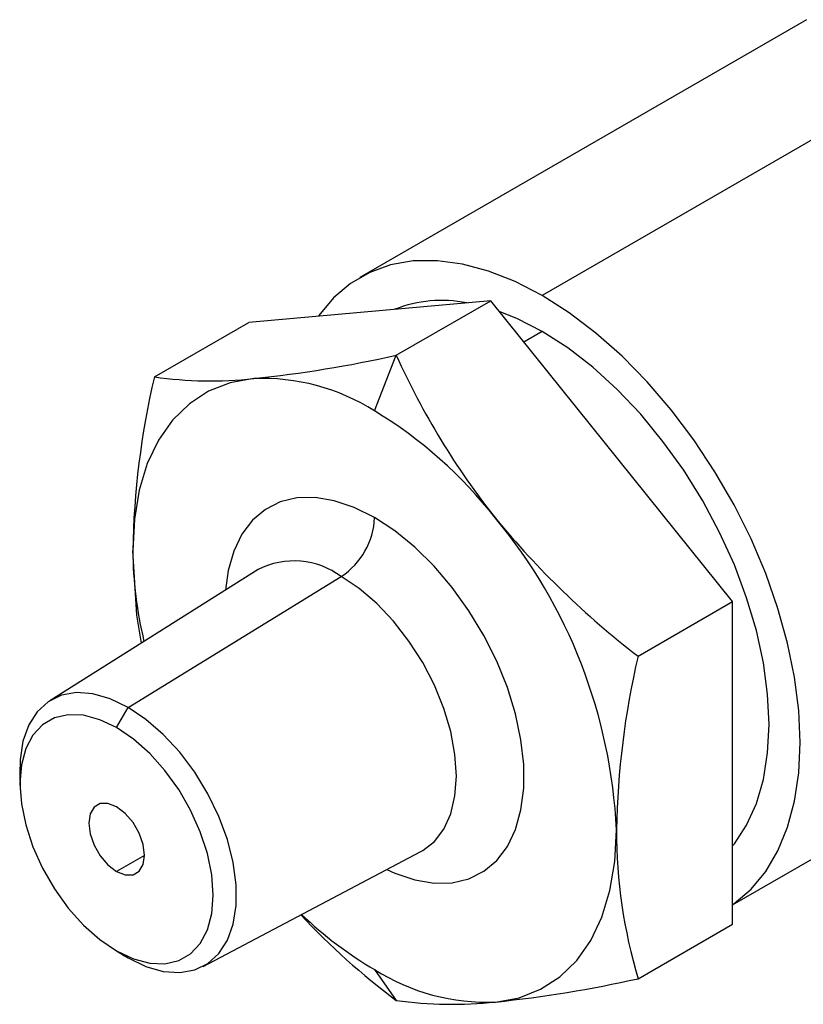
# Model space of a CAD drawing. Header units: millimetres. Extents: x 0 to 489, y 0 to 378.
# Tile 19 of 27: x 235 to 268, y 209 to 250. Entities that reach past the tile are written whole.
import ezdxf

# ---------------------------------------------------------------- set-up
doc = ezdxf.new("R2010")
doc.units = ezdxf.units.MM
doc.header["$LTSCALE"] = 1.75

msp = doc.modelspace()

# ---------------------------------------------------------------- linework, layer by layer
for p, q in [((267.777, 250.058), (249.127, 239.292)), ((275.397, 249.304), (256.747, 238.537)), ((254.591, 238.32), (244.488, 237.417)), ((250.644, 236.042), (254.591, 238.32)), ((264.694, 225.752), (254.591, 238.32)), ((240.541, 235.138), (244.488, 237.417)), ((256.747, 237.034), (255.981, 236.592)), ((249.742, 233.716), (250.644, 236.042)), ((244.876, 227.091), (236.172, 221.612)), ((239.445, 221.337), (248.35, 226.799)), ((260.747, 223.474), (264.694, 225.752)), ((264.694, 212.281), (264.694, 225.752)), ((264.694, 213.084), (283.016, 223.661)), ((238.966, 220.489), (239.445, 221.337)), ((234.917, 218.551), (234.931, 218.007)), ((240.133, 215.154), (238.966, 214.48)), ((242.577, 210.516), (251.674, 215.314)), ((260.747, 210.003), (264.694, 212.281)), ((238.835, 211.246), (239.298, 210.961)), ((238.966, 211.168), (239.445, 210.873)), ((239.298, 210.961), (239.445, 210.873)), ((249.742, 210.383), (250.644, 209.099))]:
    msp.add_line(p, q)
at = {"flags": 128}
for points in [[(256.747, 238.537), (255.62, 239.119), (254.506, 239.559), (253.416, 239.851), (252.363, 239.992), (251.358, 239.981), (250.412, 239.817), (249.536, 239.504), (248.738, 239.043), (248.028, 238.441), (247.414, 237.703), (247.396, 237.677)], [(264.694, 213.101), (264.755, 213.143), (265.465, 213.746), (266.079, 214.484), (266.591, 215.349), (266.995, 216.331), (267.287, 217.421), (267.464, 218.605), (267.523, 219.872), (267.464, 221.207), (267.287, 222.595), (266.995, 224.022), (266.591, 225.471), (266.079, 226.928), (265.465, 228.375), (264.755, 229.797), (263.957, 231.178), (263.081, 232.504), (262.135, 233.76), (261.13, 234.931), (260.077, 236.006), (258.987, 236.972), (257.873, 237.819), (256.747, 238.537)], [(256.747, 237.034), (255.686, 237.577), (254.952, 237.872)], [(264.694, 215.55), (264.769, 215.642), (265.282, 216.419), (265.689, 217.317), (265.983, 218.327), (266.161, 219.433), (266.221, 220.624), (266.161, 221.883), (265.983, 223.195), (265.689, 224.544), (265.282, 225.912), (264.769, 227.283), (264.154, 228.638), (263.446, 229.962), (262.654, 231.237), (261.787, 232.447), (260.857, 233.577), (259.876, 234.613), (258.855, 235.542), (257.807, 236.352), (256.747, 237.034)], [(244.691, 235.069), (243.709, 234.89), (242.809, 234.538), (242.003, 234.016), (241.301, 233.333), (240.714, 232.497), (240.248, 231.52), (239.911, 230.415), (239.707, 229.197), (239.639, 227.882)], [(249.742, 229.261), (248.892, 229.685), (248.057, 229.966), (247.254, 230.1), (246.497, 230.084), (245.801, 229.919), (245.178, 229.607), (244.64, 229.154), (244.197, 228.568), (243.857, 227.862), (243.628, 227.047), (243.518, 226.237)], [(250.255, 214.566), (250.592, 214.414), (251.427, 214.133), (252.23, 213.999), (252.987, 214.015), (253.683, 214.18), (254.306, 214.492), (254.844, 214.945), (255.287, 215.531), (255.626, 216.237), (255.856, 217.052), (255.972, 217.961), (255.972, 218.945), (255.856, 219.987), (255.626, 221.067), (255.287, 222.166), (254.844, 223.263), (254.306, 224.337), (253.683, 225.368), (252.987, 226.338), (252.23, 227.228), (251.427, 228.021), (250.592, 228.703), (249.742, 229.261)], [(239.998, 224.021), (239.804, 225.187), (239.639, 227.882)], [(251.674, 215.314), (251.75, 215.356), (252.24, 215.736), (252.635, 216.251), (252.923, 216.89), (253.1, 217.635), (253.159, 218.47), (253.1, 219.373), (252.923, 220.322), (252.635, 221.293), (252.24, 222.264), (251.75, 223.21), (251.177, 224.107), (250.533, 224.933), (249.836, 225.669), (249.102, 226.296), (248.35, 226.799)], [(239.445, 221.337), (238.699, 221.697), (237.974, 221.903), (237.289, 221.952), (236.662, 221.841), (236.112, 221.573), (235.652, 221.157), (235.296, 220.602), (235.053, 219.925), (234.93, 219.144), (234.917, 218.551)], [(239.445, 210.873), (240.191, 210.514), (240.916, 210.307), (241.602, 210.259), (242.228, 210.37), (242.779, 210.637), (243.238, 211.054), (243.594, 211.608), (243.837, 212.285), (243.961, 213.067), (243.961, 213.931), (243.837, 214.854), (243.594, 215.812), (243.238, 216.777), (242.779, 217.725), (242.228, 218.628), (241.602, 219.462), (240.916, 220.205), (240.191, 220.836), (239.445, 221.337)], [(238.966, 220.489), (238.265, 220.823), (237.585, 221.005), (236.948, 221.03), (236.371, 220.897), (235.874, 220.609), (235.47, 220.177), (235.173, 219.612), (234.991, 218.933), (234.929, 218.159), (234.991, 217.314), (235.173, 216.424), (235.47, 215.516), (235.874, 214.617), (236.371, 213.756), (236.948, 212.957), (237.585, 212.246), (238.265, 211.643), (238.966, 211.168)], [(238.966, 211.168), (239.667, 210.834), (240.346, 210.652), (240.984, 210.627), (241.56, 210.76), (242.058, 211.048), (242.461, 211.48), (242.758, 212.045), (242.941, 212.724), (243.002, 213.498), (242.941, 214.343), (242.758, 215.233), (242.461, 216.141), (242.058, 217.04), (241.56, 217.901), (240.984, 218.7), (240.346, 219.411), (239.667, 220.014), (238.966, 220.489)], [(238.966, 217.177), (238.605, 217.319), (238.279, 217.315), (238.021, 217.166), (237.855, 216.886), (237.798, 216.502), (237.855, 216.053), (238.021, 215.581), (238.279, 215.134), (238.605, 214.755), (238.966, 214.48)], [(238.966, 214.48), (239.326, 214.338), (239.652, 214.342), (239.91, 214.491), (240.076, 214.771), (240.133, 215.155), (240.076, 215.604), (239.91, 216.076), (239.652, 216.523), (239.326, 216.902), (238.966, 217.177)], [(254.793, 209.03), (255.775, 209.209), (256.675, 209.561), (257.481, 210.083), (258.183, 210.766), (258.77, 211.602), (259.235, 212.579), (259.572, 213.684), (259.776, 214.902), (259.845, 216.217)]]:
    msp.add_lwpolyline(points, dxfattribs=at)
for centre, radius, start, end in [((252.549, 232.953), 5.379, 78.8374, 111.3816), ((239.197, 287.406), 52.625, 275.9918, 282.5636), ((280.451, 249.548), 32.725, 204.3772, 218.3661), ((274.042, 227.288), 34.408, 166.8119, 179.0113), ((242.893, 251.689), 16.717, 261.9143, 276.1735), ((245.051, 226.31), 8.766, 57.6507, 92.3578), ((240.134, 217.792), 18.597, 37.9787, 58.8941), ((246.609, 229.408), 3.137, 303.719, 357.3136), ((283.099, 252.522), 36.653, 219.4425, 232.4231), ((237.903, 215.194), 21.965, 2.6702, 39.7412), ((256.352, 228.032), 16.714, 180.5148, 193.6374), ((246.377, 224.145), 3.307, 53.382, 117.0126), ((294.585, 215.582), 34.746, 166.8715, 178.9518), ((281.613, 216.205), 21.768, 179.9681, 196.5547), ((268.685, 233.217), 30.119, 223.0138, 233.2028), ((258.134, 224.658), 16.559, 226.2959, 239.5481), ((254.433, 217.789), 8.766, 237.6507, 272.3578), ((249.172, 262.15), 53.416, 276.0406, 282.5148), ((252.999, 225.854), 16.92, 262.0001, 276.0877)]:
    msp.add_arc(centre, radius, start, end)

doc.saveas('drawing.dxf')
